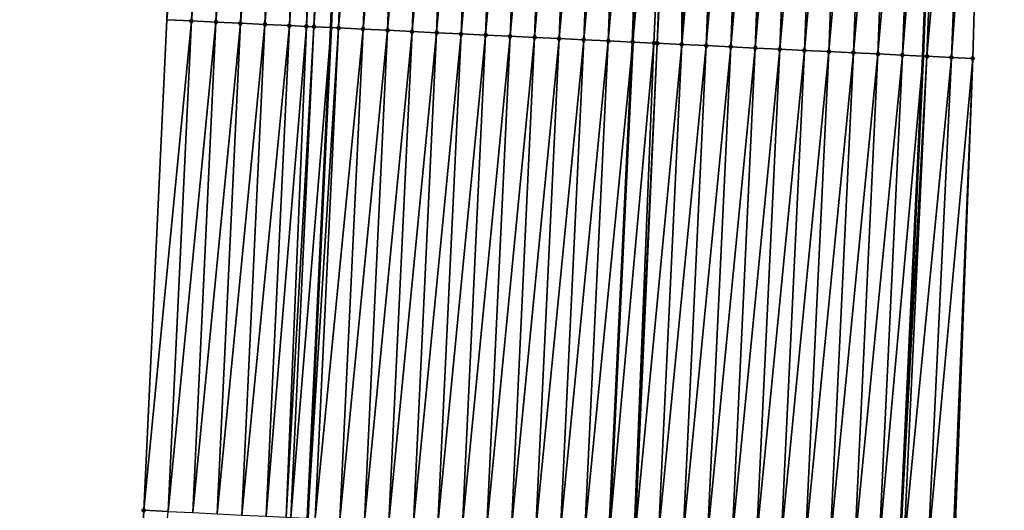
# Model space of a CAD drawing. Header units: feet. Extents: x 2017353 to 2024169, y 808050 to 818690.
# Tile 102 of 256: x 2023576 to 2023617, y 811959 to 811979. Entities that reach past the tile are written whole.
import ezdxf

# ---------------------------------------------------------------- set-up
doc = ezdxf.new("R2010")
doc.units = ezdxf.units.FT
doc.header["$MEASUREMENT"] = 0
for name, color, linetype, lineweight in [('EP_Travel Lane', 172, 'Continuous', 53), ('SB-Road Shots', 141, 'Continuous', 100), ('SB-Road X-Section', 40, 'Continuous', 13), ('STRIPING', 60, 'Continuous', 53)]:
    doc.layers.add(name, color=color, linetype=linetype, lineweight=lineweight)
doc.layers.add('I-77-MM15-17_SB-Surface-BORDER', color=7, linetype='Continuous')
doc.layers.add('I-77-MM15-17_SB-Surface-TIN', color=7, linetype='Continuous')

msp = doc.modelspace()

# ---------------------------------------------------------------- linework, layer by layer
at = {"layer": 'EP_Travel Lane'}
for points in [[(2023581.286849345, 811839.5300579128, 333.2635521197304), (2023582.540058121, 811859.4890864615, 333.5270044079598), (2023583.79327672, 811879.4482714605, 333.7805278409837), (2023585.046487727, 811899.4073355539, 334.0417259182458), (2023586.299712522, 811919.3666192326, 334.2889915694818), (2023587.259202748, 811939.1517683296, 334.4878938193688), (2023588.204486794, 811959.1284867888, 334.6873122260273), (2023589.149771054, 811979.105209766, 334.8863602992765), (2023589.910752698, 811998.9770079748, 335.0872803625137), (2023590.674097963, 812018.9614253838, 335.2904653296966), (2023591.100695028, 812038.5601801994, 335.4696941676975), (2023591.170696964, 812058.5594678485, 335.6356436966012), (2023591.24069886, 812078.558743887, 335.802787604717)], [(2023605.387032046, 811838.0016014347, 334.2368079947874), (2023606.63990318, 811857.9599326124, 334.5456429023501), (2023607.892766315, 811877.9181363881, 334.8625644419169), (2023609.145666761, 811897.8769345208, 335.1417869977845), (2023610.398563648, 811917.8356759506, 335.4246124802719), (2023611.382196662, 811937.9949662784, 335.7095053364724), (2023612.327430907, 811957.9706322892, 335.9930380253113), (2023613.272677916, 811977.9465680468, 336.2550206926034), (2023614.042530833, 811998.0384746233, 336.5226293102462), (2023614.805836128, 812018.0218456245, 336.8155004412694), (2023615.260302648, 812038.3911165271, 337.057909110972), (2023615.390982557, 812058.3895669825, 337.2709181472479), (2023615.521662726, 812078.3880571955, 337.4797927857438)]]:
    msp.add_polyline3d(points, dxfattribs=at)
at = {"layer": 'I-77-MM15-17_SB-Surface-BORDER', "color": 3, "linetype": 'Continuous', "lineweight": -3}
for points in [[(2023576.461632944, 811839.836789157, 333.0237523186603), (2023577.714692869, 811859.7958079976, 333.2884096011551), (2023578.967778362, 811879.7552341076, 333.5272291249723), (2023579.222858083, 811899.7777846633, 333.736496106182), (2023580.475951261, 811919.7373331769, 333.9675531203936), (2023580.5676827, 811939.4732129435, 334.1045920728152), (2023581.512979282, 811959.4501963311, 334.2828367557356), (2023582.458272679, 811979.4271124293, 334.4664451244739), (2023583.216249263, 811999.2380272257, 334.6329031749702), (2023583.979607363, 812019.2227806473, 334.8072889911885), (2023584.41865098, 812038.607384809, 334.9839469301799), (2023585.545984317, 812058.5992766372, 335.2190771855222), (2023585.673340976, 812078.5980149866, 335.4042221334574)], [(2023616.493850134, 812078.3814358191, 337.5247217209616), (2023616.201352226, 812058.384036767, 337.3095111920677), (2023616.574858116, 812038.3821843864, 337.1164629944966), (2023616.232330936, 812017.9667351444, 336.8687871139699), (2023615.851413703, 811997.9686844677, 336.5822141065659), (2023615.289028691, 811977.8503920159, 336.3159265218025), (2023614.545259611, 811957.8647823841, 336.0651130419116), (2023613.803209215, 811937.8792663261, 335.8003626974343), (2023612.905706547, 811917.6769928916, 335.5054999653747), (2023611.532907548, 811897.7258519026, 335.2180758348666), (2023610.334073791, 811877.7637231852, 334.9348232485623), (2023608.908797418, 811857.8165417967, 334.6053937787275), (2023607.886737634, 811837.8437319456, 334.2957989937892)]]:
    msp.add_polyline3d(points, dxfattribs=at)
at = {"layer": 'I-77-MM15-17_SB-Surface-TIN', "color": 128, "linetype": 'Continuous', "lineweight": -3}
for points in [[(2023583.457120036, 811979.3791071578, 334.5254983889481), (2023584.215491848, 811999.1991064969, 334.697316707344), (2023582.458272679, 811979.4271124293, 334.4664451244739)], [(2023583.457120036, 811979.3791071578, 334.5254983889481), (2023585.214735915, 811999.1602246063, 334.7584014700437), (2023584.215491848, 811999.1991064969, 334.697316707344)], [(2023584.455970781, 811979.3311735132, 334.5788270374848), (2023585.214735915, 811999.1602246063, 334.7584014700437), (2023583.457120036, 811979.3791071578, 334.5254983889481)], [(2023584.455970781, 811979.3311735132, 334.5788270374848), (2023586.213981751, 811999.1213889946, 334.8155197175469), (2023585.214735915, 811999.1602246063, 334.7584014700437)], [(2023584.455970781, 811979.3311735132, 334.5788270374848), (2023585.45481995, 811979.2832065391, 334.6348194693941), (2023586.213981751, 811999.1213889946, 334.8155197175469)], [(2023585.45481995, 811979.2832065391, 334.6348194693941), (2023587.213221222, 811999.0823867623, 334.8869188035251), (2023586.213981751, 811999.1213889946, 334.8155197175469)], [(2023585.45481995, 811979.2832065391, 334.6348194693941), (2023586.453660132, 811979.23504966, 334.7059896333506), (2023587.213221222, 811999.0823867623, 334.8869188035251)], [(2023586.453660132, 811979.23504966, 334.7059896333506), (2023588.212460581, 811999.0433815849, 334.9585702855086), (2023587.213221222, 811999.0823867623, 334.8869188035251)], [(2023586.453660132, 811979.23504966, 334.7059896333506), (2023587.452510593, 811979.187110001, 334.7597989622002), (2023588.212460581, 811999.0433815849, 334.9585702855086)], [(2023587.452510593, 811979.187110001, 334.7597989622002), (2023588.736938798, 811999.0228341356, 335.002555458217), (2023588.212460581, 811999.0433815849, 334.9585702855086)], [(2023587.452510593, 811979.187110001, 334.7597989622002), (2023588.1460042, 811979.1536108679, 334.8143053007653), (2023588.736938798, 811999.0228341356, 335.002555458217)], [(2023588.1460042, 811979.1536108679, 334.8143053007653), (2023589.211696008, 811999.0042734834, 335.039043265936), (2023588.736938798, 811999.0228341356, 335.002555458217)], [(2023588.1460042, 811979.1536108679, 334.8143053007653), (2023588.45134536, 811979.1388386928, 334.8401145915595), (2023589.211696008, 811999.0042734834, 335.039043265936)], [(2023588.45134536, 811979.1388386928, 334.8401145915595), (2023589.910752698, 811998.9770079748, 335.0872803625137), (2023589.211696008, 811999.0042734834, 335.039043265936)], [(2023588.45134536, 811979.1388386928, 334.8401145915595), (2023589.149771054, 811979.105209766, 334.8863602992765), (2023589.910752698, 811998.9770079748, 335.0872803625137)], [(2023590.210936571, 811998.965299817, 335.1079939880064), (2023589.910752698, 811998.9770079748, 335.0872803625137), (2023589.149771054, 811979.105209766, 334.8863602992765)], [(2023589.450188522, 811979.0907447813, 334.9062522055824), (2023590.210936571, 811998.965299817, 335.1079939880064), (2023589.149771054, 811979.105209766, 334.8863602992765)], [(2023589.450188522, 811979.0907447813, 334.9062522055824), (2023591.210180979, 811998.9264268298, 335.1683156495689), (2023590.210936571, 811998.965299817, 335.1079939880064)], [(2023589.450188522, 811979.0907447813, 334.9062522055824), (2023590.449035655, 811979.0427347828, 334.9656832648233), (2023591.210180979, 811998.9264268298, 335.1683156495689)], [(2023590.449035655, 811979.0427347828, 334.9656832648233), (2023592.209422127, 811998.887468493, 335.235952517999), (2023591.210180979, 811998.9264268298, 335.1683156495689)], [(2023590.449035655, 811979.0427347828, 334.9656832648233), (2023591.447878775, 811978.9946399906, 335.0318912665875), (2023592.209422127, 811998.887468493, 335.235952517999)], [(2023591.447878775, 811978.9946399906, 335.0318912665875), (2023593.208664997, 811998.8485552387, 335.2997254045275), (2023592.209422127, 811998.887468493, 335.235952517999)], [(2023591.447878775, 811978.9946399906, 335.0318912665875), (2023592.446724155, 811978.9465929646, 335.0942816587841), (2023593.208664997, 811998.8485552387, 335.2997254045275)], [(2023592.446724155, 811978.9465929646, 335.0942816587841), (2023594.20790812, 811998.809648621, 335.36292947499), (2023593.208664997, 811998.8485552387, 335.2997254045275)], [(2023592.446724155, 811978.9465929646, 335.0942816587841), (2023593.445571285, 811978.8985829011, 335.1537179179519), (2023594.20790812, 811998.809648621, 335.36292947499)], [(2023593.445571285, 811978.8985829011, 335.1537179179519), (2023595.207151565, 811998.7707504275, 335.4254115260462), (2023594.20790812, 811998.809648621, 335.36292947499)], [(2023593.445571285, 811978.8985829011, 335.1537179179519), (2023594.44441897, 811978.8505845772, 335.2122159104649), (2023595.207151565, 811998.7707504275, 335.4254115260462)], [(2023594.44441897, 811978.8505845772, 335.2122159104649), (2023596.206397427, 811998.7319155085, 335.4824704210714), (2023595.207151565, 811998.7707504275, 335.4254115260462)], [(2023594.44441897, 811978.8505845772, 335.2122159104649), (2023595.443267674, 811978.8026077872, 335.2689928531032), (2023596.206397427, 811998.7319155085, 335.4824704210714)], [(2023595.443267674, 811978.8026077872, 335.2689928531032), (2023597.205641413, 811998.6930314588, 335.5437402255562), (2023596.206397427, 811998.7319155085, 335.4824704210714)], [(2023595.443267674, 811978.8026077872, 335.2689928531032), (2023596.442115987, 811978.7546227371, 335.3264299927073), (2023597.205641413, 811998.6930314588, 335.5437402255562)], [(2023596.442115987, 811978.7546227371, 335.3264299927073), (2023598.204884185, 811998.654115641, 335.6077328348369), (2023597.205641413, 811998.6930314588, 335.5437402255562)], [(2023596.442115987, 811978.7546227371, 335.3264299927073), (2023597.440963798, 811978.7066270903, 335.3847140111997), (2023598.204884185, 811998.654115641, 335.6077328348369)], [(2023597.440963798, 811978.7066270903, 335.3847140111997), (2023599.204125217, 811998.6151542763, 335.6756292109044), (2023598.204884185, 811998.654115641, 335.6077328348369)], [(2023597.440963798, 811978.7066270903, 335.3847140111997), (2023598.439807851, 811978.6585519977, 335.4493475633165), (2023599.204125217, 811998.6151542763, 335.6756292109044)], [(2023598.439807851, 811978.6585519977, 335.4493475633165), (2023600.203367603, 811998.576228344, 335.7404887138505), (2023599.204125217, 811998.6151542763, 335.6756292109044)], [(2023598.439807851, 811978.6585519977, 335.4493475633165), (2023599.438652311, 811978.6104855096, 335.5132934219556), (2023600.203367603, 811998.576228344, 335.7404887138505)], [(2023599.438652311, 811978.6104855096, 335.5132934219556), (2023601.202611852, 811998.5373512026, 335.8011664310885), (2023600.203367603, 811998.576228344, 335.7404887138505)], [(2023599.438652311, 811978.6104855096, 335.5132934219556), (2023600.437499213, 811978.5624706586, 335.5731123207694), (2023601.202611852, 811998.5373512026, 335.8011664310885)], [(2023600.437499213, 811978.5624706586, 335.5731123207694), (2023602.201850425, 811998.4983254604, 335.874580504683), (2023601.202611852, 811998.5373512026, 335.8011664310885)], [(2023600.437499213, 811978.5624706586, 335.5731123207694), (2023601.436341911, 811978.5143669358, 335.6400340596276), (2023602.201850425, 811998.4983254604, 335.874580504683)], [(2023603.201091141, 811998.4593558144, 335.9431866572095), (2023602.201850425, 811998.4983254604, 335.874580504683), (2023601.436341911, 811978.5143669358, 335.6400340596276)], [(2023602.297932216, 811978.47289396, 335.6961056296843), (2023603.201091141, 811998.4593558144, 335.9431866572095), (2023601.436341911, 811978.5143669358, 335.6400340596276)], [(2023602.297932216, 811978.47289396, 335.6961056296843), (2023602.435186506, 811978.4663033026, 335.703751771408), (2023603.201091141, 811998.4593558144, 335.9431866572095)], [(2023602.435186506, 811978.4663033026, 335.703751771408), (2023603.451115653, 811998.449627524, 335.9584289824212), (2023603.201091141, 811998.4593558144, 335.9431866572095)], [(2023602.435186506, 811978.4663033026, 335.703751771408), (2023603.434036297, 811978.4183494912, 335.7586922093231), (2023603.451115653, 811998.449627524, 335.9584289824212)], [(2023603.434036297, 811978.4183494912, 335.7586922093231), (2023604.200336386, 811998.4205047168, 336.0016321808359), (2023603.451115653, 811998.449627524, 335.9584289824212)], [(2023603.434036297, 811978.4183494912, 335.7586922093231), (2023605.199581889, 811998.3816604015, 336.0594964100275), (2023604.200336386, 811998.4205047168, 336.0016321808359)], [(2023603.434036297, 811978.4183494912, 335.7586922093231), (2023604.432886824, 811978.3704112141, 335.8123910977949), (2023605.199581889, 811998.3816604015, 336.0594964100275)], [(2023604.432886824, 811978.3704112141, 335.8123910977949), (2023606.198828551, 811998.342846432, 336.1147597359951), (2023605.199581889, 811998.3816604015, 336.0594964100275)], [(2023604.432886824, 811978.3704112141, 335.8123910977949), (2023605.431739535, 811978.3225191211, 335.8623988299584), (2023606.198828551, 811998.342846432, 336.1147597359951)], [(2023605.431739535, 811978.3225191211, 335.8623988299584), (2023607.198076, 811998.30405305, 336.1682585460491), (2023606.198828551, 811998.342846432, 336.1147597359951)], [(2023605.431739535, 811978.3225191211, 335.8623988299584), (2023606.430591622, 811978.2746138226, 335.9134620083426), (2023607.198076, 811998.30405305, 336.1682585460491)], [(2023606.430591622, 811978.2746138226, 335.9134620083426), (2023608.197323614, 811998.2652640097, 336.2213852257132), (2023607.198076, 811998.30405305, 336.1682585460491)], [(2023606.430591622, 811978.2746138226, 335.9134620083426), (2023607.429444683, 811978.2267291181, 335.9628792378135), (2023608.197323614, 811998.2652640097, 336.2213852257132)], [(2023607.429444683, 811978.2267291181, 335.9628792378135), (2023609.196572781, 811998.2265156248, 336.2710274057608), (2023608.197323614, 811998.2652640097, 336.2213852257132)], [(2023607.429444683, 811978.2267291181, 335.9628792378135), (2023608.428298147, 811978.178852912, 336.0116172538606), (2023609.196572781, 811998.2265156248, 336.2710274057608)], [(2023608.428298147, 811978.178852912, 336.0116172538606), (2023610.195822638, 811998.187785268, 336.3191244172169), (2023609.196572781, 811998.2265156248, 336.2710274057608)], [(2023608.428298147, 811978.178852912, 336.0116172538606), (2023609.427152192, 811978.1309889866, 336.0593737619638), (2023610.195822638, 811998.187785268, 336.3191244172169)], [(2023609.427152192, 811978.1309889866, 336.0593737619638), (2023611.195069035, 811998.1489643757, 336.3749810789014), (2023610.195822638, 811998.187785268, 336.3191244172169)], [(2023609.427152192, 811978.1309889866, 336.0593737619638), (2023610.426004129, 811978.0830805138, 336.1106906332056), (2023611.195069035, 811998.1489643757, 336.3749810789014)], [(2023610.426004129, 811978.0830805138, 336.1106906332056), (2023612.194315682, 811998.110149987, 336.4302803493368), (2023611.195069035, 811998.1489643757, 336.3749810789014)], [(2023610.426004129, 811978.0830805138, 336.1106906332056), (2023611.424854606, 811978.0351412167, 336.1644710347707), (2023612.194315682, 811998.110149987, 336.4302803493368)], [(2023611.424854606, 811978.0351412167, 336.1644710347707), (2023613.193562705, 811998.071345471, 336.4847334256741), (2023612.194315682, 811998.110149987, 336.4302803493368)], [(2023611.424854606, 811978.0351412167, 336.1644710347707), (2023612.423703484, 811977.9871680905, 336.2209551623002), (2023613.193562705, 811998.071345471, 336.4847334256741)], [(2023612.423703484, 811977.9871680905, 336.2209551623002), (2023614.042530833, 811998.0384746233, 336.5226293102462), (2023613.193562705, 811998.071345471, 336.4847334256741)], [(2023612.423703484, 811977.9871680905, 336.2209551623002), (2023613.272677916, 811977.9465680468, 336.2550206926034), (2023614.042530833, 811998.0384746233, 336.5226293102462)], [(2023614.192814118, 811998.0326558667, 336.5293375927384), (2023614.042530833, 811998.0384746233, 336.5226293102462), (2023613.272677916, 811977.9465680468, 336.2550206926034)], [(2023613.422562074, 811977.9394002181, 336.2610348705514), (2023614.192814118, 811998.0326558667, 336.5293375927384), (2023613.272677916, 811977.9465680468, 336.2550206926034)], [(2023613.422562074, 811977.9394002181, 336.2610348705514), (2023615.192071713, 811997.9941281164, 336.560069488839), (2023614.192814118, 811998.0326558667, 336.5293375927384)], [(2023613.422562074, 811977.9394002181, 336.2610348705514), (2023614.421430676, 811977.8918439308, 336.2842041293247), (2023615.192071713, 811997.9941281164, 336.560069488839)], [(2023614.421430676, 811977.8918439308, 336.2842041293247), (2023615.851413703, 811997.9686844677, 336.5822141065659), (2023615.192071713, 811997.9941281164, 336.560069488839)], [(2023614.421430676, 811977.8918439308, 336.2842041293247), (2023615.289028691, 811977.8503920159, 336.3159265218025), (2023615.851413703, 811997.9686844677, 336.5822141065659)], [(2023581.512979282, 811959.4501963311, 334.2828367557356), (2023583.457120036, 811979.3791071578, 334.5254983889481), (2023582.458272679, 811979.4271124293, 334.4664451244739)], [(2023582.511826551, 811959.4021892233, 334.3420360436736), (2023583.457120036, 811979.3791071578, 334.5254983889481), (2023581.512979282, 811959.4501963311, 334.2828367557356)], [(2023582.511826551, 811959.4021892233, 334.3420360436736), (2023584.455970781, 811979.3311735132, 334.5788270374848), (2023583.457120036, 811979.3791071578, 334.5254983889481)], [(2023583.510676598, 811959.3542408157, 334.3965438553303), (2023584.455970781, 811979.3311735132, 334.5788270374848), (2023582.511826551, 811959.4021892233, 334.3420360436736)], [(2023583.510676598, 811959.3542408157, 334.3965438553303), (2023585.45481995, 811979.2832065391, 334.6348194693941), (2023584.455970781, 811979.3311735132, 334.5788270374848)], [(2023583.510676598, 811959.3542408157, 334.3965438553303), (2023584.509529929, 811959.3063618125, 334.4455046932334), (2023585.45481995, 811979.2832065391, 334.6348194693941)], [(2023584.509529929, 811959.3063618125, 334.4455046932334), (2023586.453660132, 811979.23504966, 334.7059896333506), (2023585.45481995, 811979.2832065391, 334.6348194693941)], [(2023584.509529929, 811959.3063618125, 334.4455046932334), (2023585.508372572, 811959.258256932, 334.5125182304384), (2023586.453660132, 811979.23504966, 334.7059896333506)], [(2023585.508372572, 811959.258256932, 334.5125182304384), (2023587.452510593, 811979.187110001, 334.7597989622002), (2023586.453660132, 811979.23504966, 334.7059896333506)], [(2023585.508372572, 811959.258256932, 334.5125182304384), (2023586.507220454, 811959.210262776, 334.5706823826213), (2023587.452510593, 811979.187110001, 334.7597989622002)], [(2023586.507220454, 811959.210262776, 334.5706823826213), (2023588.1460042, 811979.1536108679, 334.8143053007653), (2023587.452510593, 811979.187110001, 334.7597989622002)], [(2023586.507220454, 811959.210262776, 334.5706823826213), (2023587.31771845, 811959.1711582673, 334.6306754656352), (2023588.1460042, 811979.1536108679, 334.8143053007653)], [(2023587.31771845, 811959.1711582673, 334.6306754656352), (2023588.45134536, 811979.1388386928, 334.8401145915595), (2023588.1460042, 811979.1536108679, 334.8143053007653)], [(2023587.31771845, 811959.1711582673, 334.6306754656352), (2023587.506058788, 811959.1620668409, 334.6449732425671), (2023588.45134536, 811979.1388386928, 334.8401145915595)], [(2023587.506058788, 811959.1620668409, 334.6449732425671), (2023589.149771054, 811979.105209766, 334.8863602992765), (2023588.45134536, 811979.1388386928, 334.8401145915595)], [(2023587.506058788, 811959.1620668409, 334.6449732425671), (2023588.204486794, 811959.1284867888, 334.6873122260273), (2023589.149771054, 811979.105209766, 334.8863602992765)], [(2023589.450188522, 811979.0907447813, 334.9062522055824), (2023589.149771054, 811979.105209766, 334.8863602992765), (2023588.204486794, 811959.1284867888, 334.6873122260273)], [(2023588.504905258, 811959.1140428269, 334.7055237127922), (2023589.450188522, 811979.0907447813, 334.9062522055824), (2023588.204486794, 811959.1284867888, 334.6873122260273)], [(2023588.504905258, 811959.1140428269, 334.7055237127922), (2023590.449035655, 811979.0427347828, 334.9656832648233), (2023589.450188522, 811979.0907447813, 334.9062522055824)], [(2023588.504905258, 811959.1140428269, 334.7055237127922), (2023589.503759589, 811959.0661849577, 334.7527954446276), (2023590.449035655, 811979.0427347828, 334.9656832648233)], [(2023589.503759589, 811959.0661849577, 334.7527954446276), (2023591.447878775, 811978.9946399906, 335.0318912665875), (2023590.449035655, 811979.0427347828, 334.9656832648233)], [(2023589.503759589, 811959.0661849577, 334.7527954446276), (2023590.502603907, 811959.0181154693, 334.8169803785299), (2023591.447878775, 811978.9946399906, 335.0318912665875)], [(2023590.502603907, 811959.0181154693, 334.8169803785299), (2023592.446724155, 811978.9465929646, 335.0942816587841), (2023591.447878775, 811978.9946399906, 335.0318912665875)], [(2023590.502603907, 811959.0181154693, 334.8169803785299), (2023591.50145133, 811958.9701116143, 334.875919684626), (2023592.446724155, 811978.9465929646, 335.0942816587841)], [(2023591.50145133, 811958.9701116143, 334.875919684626), (2023593.445571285, 811978.8985829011, 335.1537179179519), (2023592.446724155, 811978.9465929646, 335.0942816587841)], [(2023591.50145133, 811958.9701116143, 334.875919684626), (2023592.500299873, 811958.9221314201, 334.9329679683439), (2023593.445571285, 811978.8985829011, 335.1537179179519)], [(2023592.500299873, 811958.9221314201, 334.9329679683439), (2023594.44441897, 811978.8505845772, 335.2122159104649), (2023593.445571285, 811978.8985829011, 335.1537179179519)], [(2023592.500299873, 811958.9221314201, 334.9329679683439), (2023593.499149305, 811958.8741700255, 334.9885137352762), (2023594.44441897, 811978.8505845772, 335.2122159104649)], [(2023593.499149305, 811958.8741700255, 334.9885137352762), (2023595.443267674, 811978.8026077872, 335.2689928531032), (2023594.44441897, 811978.8505845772, 335.2122159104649)], [(2023593.499149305, 811958.8741700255, 334.9885137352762), (2023594.497999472, 811958.8262241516, 335.0428190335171), (2023595.443267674, 811978.8026077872, 335.2689928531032)], [(2023594.497999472, 811958.8262241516, 335.0428190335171), (2023596.442115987, 811978.7546227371, 335.3264299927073), (2023595.443267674, 811978.8026077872, 335.2689928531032)], [(2023594.497999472, 811958.8262241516, 335.0428190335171), (2023595.496848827, 811958.7782611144, 335.0984960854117), (2023596.442115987, 811978.7546227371, 335.3264299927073)], [(2023595.496848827, 811958.7782611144, 335.0984960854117), (2023597.440963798, 811978.7066270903, 335.3847140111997), (2023596.442115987, 811978.7546227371, 335.3264299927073)], [(2023595.496848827, 811958.7782611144, 335.0984960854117), (2023596.495698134, 811958.7302970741, 335.1542533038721), (2023597.440963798, 811978.7066270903, 335.3847140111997)], [(2023596.495698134, 811958.7302970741, 335.1542533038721), (2023598.439807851, 811978.6585519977, 335.4493475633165), (2023597.440963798, 811978.7066270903, 335.3847140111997)], [(2023596.495698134, 811958.7302970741, 335.1542533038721), (2023597.494543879, 811958.6822577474, 335.2160276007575), (2023598.439807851, 811978.6585519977, 335.4493475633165)], [(2023597.494543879, 811958.6822577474, 335.2160276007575), (2023599.438652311, 811978.6104855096, 335.5132934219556), (2023598.439807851, 811978.6585519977, 335.4493475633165)], [(2023597.494543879, 811958.6822577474, 335.2160276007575), (2023598.493390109, 811958.6342286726, 335.2769825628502), (2023599.438652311, 811978.6104855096, 335.5132934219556)], [(2023598.493390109, 811958.6342286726, 335.2769825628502), (2023600.437499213, 811978.5624706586, 335.5731123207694), (2023599.438652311, 811978.6104855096, 335.5132934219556)], [(2023598.493390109, 811958.6342286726, 335.2769825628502), (2023599.492239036, 811958.5862566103, 335.3333809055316), (2023600.437499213, 811978.5624706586, 335.5731123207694)], [(2023599.492239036, 811958.5862566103, 335.3333809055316), (2023601.436341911, 811978.5143669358, 335.6400340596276), (2023600.437499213, 811978.5624706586, 335.5731123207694)], [(2023599.492239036, 811958.5862566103, 335.3333809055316), (2023600.491090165, 811958.5383310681, 335.3860612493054), (2023601.436341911, 811978.5143669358, 335.6400340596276)], [(2023602.297932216, 811978.47289396, 335.6961056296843), (2023601.436341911, 811978.5143669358, 335.6400340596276), (2023600.491090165, 811958.5383310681, 335.3860612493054)], [(2023601.489929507, 811958.4901564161, 335.4586511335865), (2023602.297932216, 811978.47289396, 335.6961056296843), (2023600.491090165, 811958.5383310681, 335.3860612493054)], [(2023601.489929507, 811958.4901564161, 335.4586511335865), (2023602.435186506, 811978.4663033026, 335.703751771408), (2023602.297932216, 811978.47289396, 335.6961056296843)], [(2023601.489929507, 811958.4901564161, 335.4586511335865), (2023601.540074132, 811958.4877493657, 335.4613817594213), (2023602.435186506, 811978.4663033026, 335.703751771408)], [(2023601.540074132, 811958.4877493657, 335.4613817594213), (2023603.434036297, 811978.4183494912, 335.7586922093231), (2023602.435186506, 811978.4663033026, 335.703751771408)], [(2023601.540074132, 811958.4877493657, 335.4613817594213), (2023602.488780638, 811958.4422309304, 335.5113269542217), (2023603.434036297, 811978.4183494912, 335.7586922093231)], [(2023602.488780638, 811958.4422309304, 335.5113269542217), (2023604.432886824, 811978.3704112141, 335.8123910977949), (2023603.434036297, 811978.4183494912, 335.7586922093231)], [(2023602.488780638, 811958.4422309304, 335.5113269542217), (2023603.48763242, 811958.3943191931, 335.5629039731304), (2023604.432886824, 811978.3704112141, 335.8123910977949)], [(2023603.48763242, 811958.3943191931, 335.5629039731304), (2023605.431739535, 811978.3225191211, 335.8623988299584), (2023604.432886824, 811978.3704112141, 335.8123910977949)], [(2023603.48763242, 811958.3943191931, 335.5629039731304), (2023604.48648384, 811958.3463997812, 335.6150943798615), (2023605.431739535, 811978.3225191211, 335.8623988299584)], [(2023604.48648384, 811958.3463997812, 335.6150943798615), (2023606.430591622, 811978.2746138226, 335.9134620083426), (2023605.431739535, 811978.3225191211, 335.8623988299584)], [(2023604.48648384, 811958.3463997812, 335.6150943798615), (2023605.485337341, 811958.2985243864, 335.6637668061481), (2023606.430591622, 811978.2746138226, 335.9134620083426)], [(2023605.485337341, 811958.2985243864, 335.6637668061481), (2023607.429444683, 811978.2267291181, 335.9628792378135), (2023606.430591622, 811978.2746138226, 335.9134620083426)], [(2023605.485337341, 811958.2985243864, 335.6637668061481), (2023606.484189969, 811958.2506305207, 335.7139154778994), (2023607.429444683, 811978.2267291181, 335.9628792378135)], [(2023606.484189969, 811958.2506305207, 335.7139154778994), (2023608.428298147, 811978.178852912, 336.0116172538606), (2023607.429444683, 811978.2267291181, 335.9628792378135)], [(2023606.484189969, 811958.2506305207, 335.7139154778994), (2023607.483045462, 811958.2027971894, 335.7592261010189), (2023608.428298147, 811978.178852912, 336.0116172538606)], [(2023607.483045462, 811958.2027971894, 335.7592261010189), (2023609.427152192, 811978.1309889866, 336.0593737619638), (2023608.428298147, 811978.178852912, 336.0116172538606)], [(2023607.483045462, 811958.2027971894, 335.7592261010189), (2023608.481900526, 811958.1549547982, 335.805260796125), (2023609.427152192, 811978.1309889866, 336.0593737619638)], [(2023608.481900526, 811958.1549547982, 335.805260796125), (2023610.426004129, 811978.0830805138, 336.1106906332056), (2023609.427152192, 811978.1309889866, 336.0593737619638)], [(2023608.481900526, 811958.1549547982, 335.805260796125), (2023609.480754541, 811958.1070902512, 335.8530662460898), (2023610.426004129, 811978.0830805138, 336.1106906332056)], [(2023609.480754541, 811958.1070902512, 335.8530662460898), (2023611.424854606, 811978.0351412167, 336.1644710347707), (2023610.426004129, 811978.0830805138, 336.1106906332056)], [(2023609.480754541, 811958.1070902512, 335.8530662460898), (2023610.479607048, 811958.0591938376, 335.9034185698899), (2023611.424854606, 811978.0351412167, 336.1644710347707)], [(2023610.479607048, 811958.0591938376, 335.9034185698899), (2023612.423703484, 811977.9871680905, 336.2209551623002), (2023611.424854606, 811978.0351412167, 336.1644710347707)], [(2023610.479607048, 811958.0591938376, 335.9034185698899), (2023611.478457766, 811958.0112596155, 335.9567926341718), (2023612.423703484, 811977.9871680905, 336.2209551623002)], [(2023611.478457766, 811958.0112596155, 335.9567926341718), (2023613.272677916, 811977.9465680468, 336.2550206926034), (2023612.423703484, 811977.9871680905, 336.2209551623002)], [(2023611.478457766, 811958.0112596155, 335.9567926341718), (2023612.327430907, 811957.9706322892, 335.9930380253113), (2023613.272677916, 811977.9465680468, 336.2550206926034)], [(2023613.422562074, 811977.9394002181, 336.2610348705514), (2023613.272677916, 811977.9465680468, 336.2550206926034), (2023612.327430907, 811957.9706322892, 335.9930380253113)], [(2023612.477314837, 811957.9634596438, 335.9994370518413), (2023613.422562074, 811977.9394002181, 336.2610348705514), (2023612.327430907, 811957.9706322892, 335.9930380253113)], [(2023612.477314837, 811957.9634596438, 335.9994370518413), (2023614.421430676, 811977.8918439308, 336.2842041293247), (2023613.422562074, 811977.9394002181, 336.2610348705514)], [(2023612.477314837, 811957.9634596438, 335.9994370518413), (2023613.476186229, 811957.9159623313, 336.0178921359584), (2023614.421430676, 811977.8918439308, 336.2842041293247)], [(2023613.476186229, 811957.9159623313, 336.0178921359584), (2023615.289028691, 811977.8503920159, 336.3159265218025), (2023614.421430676, 811977.8918439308, 336.2842041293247)], [(2023613.476186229, 811957.9159623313, 336.0178921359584), (2023614.475043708, 811957.8681709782, 336.0598477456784), (2023615.289028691, 811977.8503920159, 336.3159265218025)], [(2023614.475043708, 811957.8681709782, 336.0598477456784), (2023614.545259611, 811957.8647823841, 336.0651130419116), (2023615.289028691, 811977.8503920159, 336.3159265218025)], [(2023580.5676827, 811939.4732129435, 334.1045920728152), (2023582.511826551, 811959.4021892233, 334.3420360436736), (2023581.512979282, 811959.4501963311, 334.2828367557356)]]:
    msp.add_3dface(points, dxfattribs=at)
at = {"layer": 'SB-Road Shots', "lineweight": 100}
for p in [(2023583.457120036, 811979.3791071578, 334.5254983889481), (2023584.455970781, 811979.3311735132, 334.5788270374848), (2023585.45481995, 811979.2832065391, 334.6348194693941), (2023586.453660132, 811979.23504966, 334.7059896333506), (2023587.452510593, 811979.187110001, 334.7597989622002), (2023588.1460042, 811979.1536108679, 334.8143053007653), (2023588.45134536, 811979.1388386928, 334.8401145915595), (2023589.450188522, 811979.0907447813, 334.9062522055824), (2023590.449035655, 811979.0427347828, 334.9656832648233), (2023591.447878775, 811978.9946399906, 335.0318912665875), (2023592.446724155, 811978.9465929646, 335.0942816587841), (2023593.445571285, 811978.8985829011, 335.1537179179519), (2023594.44441897, 811978.8505845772, 335.2122159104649), (2023595.443267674, 811978.8026077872, 335.2689928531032), (2023596.442115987, 811978.7546227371, 335.3264299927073), (2023597.440963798, 811978.7066270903, 335.3847140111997), (2023598.439807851, 811978.6585519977, 335.4493475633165), (2023599.438652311, 811978.6104855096, 335.5132934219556), (2023600.437499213, 811978.5624706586, 335.5731123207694), (2023601.436341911, 811978.5143669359, 335.6400340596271), (2023602.297932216, 811978.47289396, 335.6961056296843), (2023602.435186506, 811978.4663033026, 335.703751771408), (2023603.434036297, 811978.4183494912, 335.7586922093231), (2023604.432886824, 811978.3704112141, 335.8123910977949), (2023605.431739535, 811978.3225191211, 335.8623988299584), (2023606.430591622, 811978.2746138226, 335.9134620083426), (2023607.429444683, 811978.2267291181, 335.9628792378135), (2023608.428298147, 811978.178852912, 336.0116172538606), (2023609.427152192, 811978.1309889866, 336.0593737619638), (2023610.426004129, 811978.0830805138, 336.1106906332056), (2023611.424854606, 811978.0351412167, 336.1644710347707), (2023612.423703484, 811977.9871680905, 336.2209551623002), (2023613.422562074, 811977.9394002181, 336.2610348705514), (2023614.421430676, 811977.8918439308, 336.2842041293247), (2023615.289028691, 811977.8503920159, 336.3159265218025), (2023581.512979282, 811959.4501963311, 334.2828367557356)]:
    msp.add_point(p, dxfattribs=at)
at = {"layer": 'SB-Road X-Section', "extrusion": (0.0472626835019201, 0.9988039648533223, 0.01252511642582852), "elevation": 906652.3976757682, "flags": 128}
msp.add_lwpolyline([(-1982974.271022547, -11020.47538408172), (-1982973.402434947, -11020.50710896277), (-1982972.402434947, -11020.53028003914), (-1982971.402434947, -11020.57036289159), (-1982970.402434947, -11020.62685145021), (-1982969.402434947, -11020.68063607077), (-1982968.402434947, -11020.73195696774), (-1982967.402434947, -11020.77971722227), (-1982966.402434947, -11020.82845906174), (-1982965.402434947, -11020.87788016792), (-1982964.402434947, -11020.92894735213), (-1982963.402434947, -11020.97895900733), (-1982962.402434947, -11021.0326621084), (-1982961.402434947, -11021.08760685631), (-1982961.265022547, -11021.09525359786), (-1982960.402434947, -11021.15132956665), (-1982959.402434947, -11021.21825655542), (-1982958.402434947, -11021.27808014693), (-1982957.402434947, -11021.34203102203), (-1982956.402434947, -11021.40666964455), (-1982955.402434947, -11021.46495823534), (-1982954.402434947, -11021.5223998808), (-1982953.402434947, -11021.5791812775), (-1982952.402434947, -11021.6376838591), (-1982951.402434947, -11021.69712478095), (-1982950.402434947, -11021.75952006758), (-1982949.402434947, -11021.82573326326), (-1982948.402434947, -11021.88516898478), (-1982947.402434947, -11021.9513117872), (-1982947.096736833, -11021.9771231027), (-1982946.402434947, -11022.0316337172), (-1982945.402434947, -11022.08544726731), (-1982944.402434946, -11022.15662301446), (-1982943.402434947, -11022.21261983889), (-1982942.402434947, -11022.26595267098), (-1982941.402434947, -11022.32501056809)], dxfattribs=at)
at = {"layer": 'STRIPING'}
msp.add_polyline3d([(2023593.427517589, 811838.7602730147, 333.7419742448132), (2023594.680539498, 811858.7186863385, 334.0450259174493), (2023595.933606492, 811878.6778177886, 334.3025367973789), (2023597.186621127, 811898.6361152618, 334.6129352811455), (2023598.439687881, 811918.5952428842, 334.8706888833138), (2023599.545833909, 811938.5621998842, 335.1397063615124), (2023600.491090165, 811958.5383310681, 335.3860612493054), (2023601.436341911, 811978.5143669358, 335.6400340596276), (2023602.201850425, 811998.4983254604, 335.874580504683), (2023602.965181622, 812018.4823745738, 336.1093315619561), (2023603.418184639, 812038.4736579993, 336.3135819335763), (2023603.545541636, 812058.4724493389, 336.4932108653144), (2023603.672897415, 812078.4710494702, 336.6928067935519)], dxfattribs=at)

doc.saveas('drawing.dxf')
